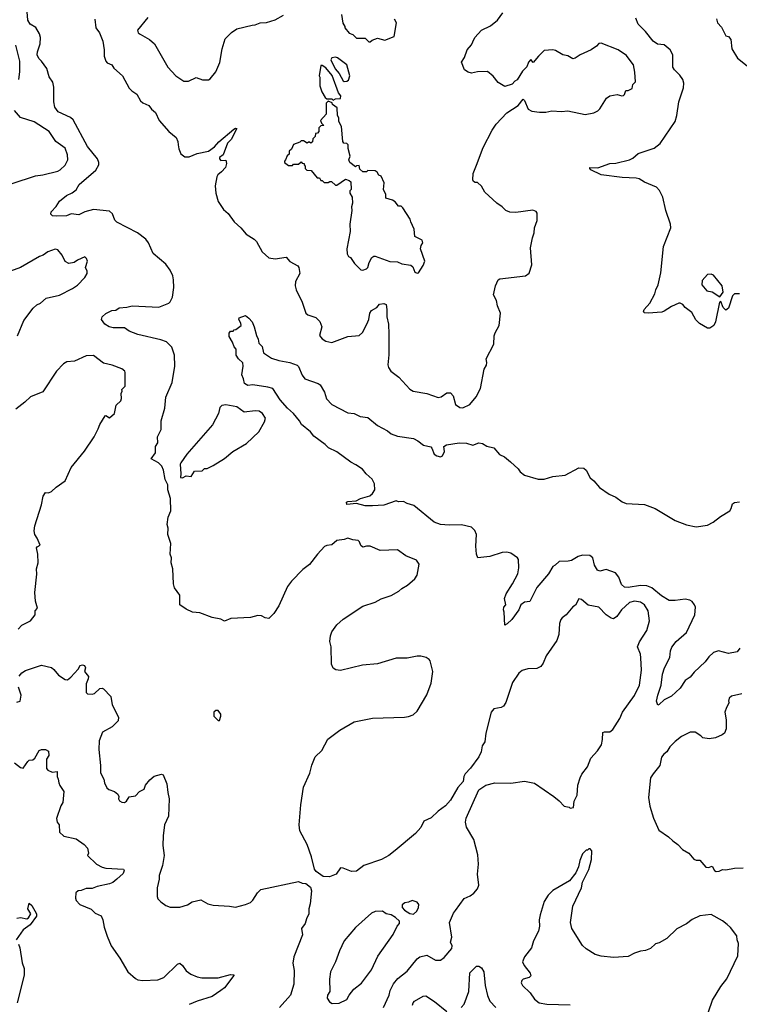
# Model space of a CAD drawing. Extents: x 2220333 to 2384341, y 721037 to 894043.
# Tile 7 of 256: x 2230287 to 2236114, y 732652 to 740620. Entities that reach past the tile are written whole.
import ezdxf

# ---------------------------------------------------------------- set-up
doc = ezdxf.new("R2010")
doc.units = 0

msp = doc.modelspace()

# ---------------------------------------------------------------- linework, layer by layer
at = {"layer": '0CON10XD'}
for points in [[(2230720.9, 739810.9), (2230699.8, 739829.8), (2230600, 739875), (2230572.4, 739912.4), (2230564.2, 739955), (2230564.2, 740075), (2230555.7, 740115), (2230525, 740156.7), (2230506.2, 740226.2), (2230465, 740284.2), (2230443.1, 740305), (2230429.5, 740335), (2230431.4, 740358.6), (2230454.3, 740425), (2230455.6, 740475.6), (2230447.1, 740505), (2230416.7, 740556.7), (2230373.3, 740585), (2230352.5, 740615), (2230347, 740683)], [(2230895.6, 740625), (2230904, 740555), (2230934.2, 740515), (2230960, 740445), (2230970.6, 740375), (2230970, 740325), (2230984, 740285), (2230995, 740270), (2231032.5, 740255), (2231048.3, 740228.3), (2231120, 740165), (2231175, 740066.7), (2231195, 740043.8), (2231235, 740016.7), (2231264.3, 739964.3), (2231285, 739948), (2231333.8, 739925), (2231353.8, 739895), (2231387.9, 739867.9), (2231415.8, 739805), (2231494.6, 739714.6), (2231555, 739666), (2231568.9, 739635), (2231571.7, 739608.3), (2231574.5, 739575), (2231593.1, 739535), (2231625, 739510.6), (2231658.9, 739511.1), (2231725, 739536.5), (2231815, 739556.7), (2231865, 739590), (2231898.8, 739631.2), (2232020, 739735), (2232035, 739743.3), (2232045, 739740), (2231998.3, 739651.7), (2231970.3, 739619.7), (2231933.6, 739526.4), (2231906.2, 739505), (2231904.3, 739494.3), (2231915, 739480.8), (2231955, 739482.5), (2231960.8, 739455), (2231954, 739425), (2231922.1, 739387.9), (2231892.9, 739365), (2231882.8, 739347.2), (2231870.6, 739275), (2231876.5, 739215), (2231895, 739148.8), (2231938, 739085), (2231975, 739052.9), (2232025, 738984.2), (2232078.6, 738935), (2232120, 738885), (2232185.8, 738845), (2232205, 738826), (2232250.2, 738740.2), (2232305, 738694), (2232355, 738683.8), (2232445, 738697.5), (2232475, 738662.5), (2232538.3, 738628.3), (2232546.2, 738615), (2232555.8, 738565), (2232520, 738500), (2232517.5, 738465), (2232525.6, 738435), (2232575.7, 738335), (2232604.2, 738244.2), (2232620.9, 738230.9), (2232685, 738210), (2232718.3, 738178.3), (2232732.5, 738135), (2232714, 738065), (2232737.3, 738037.3), (2232765, 738018), (2232815, 738007.1), (2232945, 738056.2), (2233035, 738064), (2233061.7, 738088.3), (2233099.2, 738155), (2233114, 738195), (2233121.2, 738245), (2233135, 738266.2), (2233179.3, 738290.7), (2233201.7, 738318.3), (2233235, 738323.8), (2233253.3, 738315), (2233261.2, 738275), (2233258.8, 738215), (2233274, 738155), (2233276.2, 738075), (2233276.6, 737906.6), (2233267.5, 737827.5), (2233273.8, 737805), (2233293.3, 737775), (2233357, 737727), (2233445, 737630), (2233474.2, 737614.2), (2233584.1, 737594.1), (2233675, 737562.5), (2233700.7, 737569.3), (2233745, 737600), (2233775, 737600), (2233795.8, 737575.8), (2233816.4, 737506.4), (2233850.7, 737480.7), (2233875, 737480), (2233931.2, 737505), (2233983.2, 737566.8), (2234018.8, 737635), (2234047.7, 737792.3), (2234066, 737825), (2234070, 737845), (2234063.9, 737876.1), (2234125.8, 737994.2), (2234129.3, 738060.7), (2234136.2, 738085), (2234168.8, 738145), (2234181.2, 738245), (2234156.7, 738305), (2234147.3, 738347.3), (2234124.1, 738394.1), (2234138.8, 738465), (2234162.5, 738515), (2234175, 738522.5), (2234383, 738547), (2234412.1, 738567.9), (2234434.4, 738635), (2234422.5, 738775), (2234438.8, 738855), (2234454, 738895), (2234454.3, 738935), (2234478, 738995), (2234476.2, 739055), (2234468.8, 739068.8), (2234442.3, 739077.7), (2234305, 739059.2), (2234255, 739062), (2234222.5, 739075), (2234195, 739106.7), (2234150, 739135), (2234085, 739193.3), (2234053.3, 739225), (2234025, 739272.5), (2233995, 739302.5), (2233975, 739303.3), (2233961.7, 739311.7), (2233956.7, 739325), (2233960, 739375), (2233985, 739442.5), (2234040.8, 739585), (2234112.5, 739725), (2234145.7, 739774.3), (2234232.7, 739867.3), (2234323.3, 739925), (2234365, 739976.7), (2234375, 739966.7), (2234405, 739896.7), (2234435, 739880), (2234495, 739871.4), (2234547.3, 739872.7), (2234595, 739882), (2234675, 739876.7), (2234725, 739883.3), (2234865, 739853.8), (2234935, 739866.7), (2234968.3, 739881.7), (2234985, 739897.5), (2235038.8, 739985), (2235065, 740002.5), (2235125, 740013.3), (2235163.1, 740003.1), (2235175, 740006.2), (2235183.8, 740015), (2235195, 740047.5), (2235215, 740047.5), (2235246.4, 740063.6), (2235252.5, 740095), (2235273, 740117), (2235268, 740195), (2235256.4, 740253.6), (2235215, 740312.5), (2235200.5, 740330.5), (2235132.5, 740375), (2234995, 740431.2), (2234975, 740426.7), (2234956.7, 740405), (2234915, 740376.2), (2234825, 740336.2), (2234785, 740308.8), (2234765, 740303.8), (2234725, 740326.7), (2234685, 740336.7), (2234625, 740371.2), (2234605, 740376.2), (2234535, 740369.4), (2234487.1, 740325), (2234445, 740273.3), (2234425, 740297.5), (2234407.5, 740275), (2234392.3, 740237.7), (2234357, 740203), (2234315, 740133.3), (2234297, 740123), (2234275, 740097.5), (2234215, 740080), (2234160.5, 740110.5), (2234121.7, 740161.7), (2234075, 740200), (2233995, 740198.8), (2233945, 740188), (2233917.5, 740195), (2233887.5, 740215), (2233863.6, 740276.4), (2233888.8, 740315), (2233910, 740375), (2233945, 740417.5), (2233955, 740440), (2233972.5, 740475), (2234027.5, 740535), (2234098.8, 740571.2), (2234155, 740616.7), (2234198.8, 740675)], [(2231325, 740638.8), (2231242.5, 740535), (2231247.5, 740515), (2231262.7, 740502.7), (2231338.8, 740458.8), (2231380, 740425), (2231486.2, 740235), (2231551.2, 740165), (2231615, 740123.8), (2231655, 740123.8), (2231715, 740151.2), (2231767, 740133), (2231815, 740132.5), (2231829.3, 740140.7), (2231875, 740197.5), (2231907.7, 740272.3), (2231926.7, 740385), (2231951.2, 740465), (2232002.3, 740517.7), (2232044.1, 740545.9), (2232170, 740575), (2232195, 740577.5), (2232235, 740593.8), (2232285, 740598), (2232355, 740618.8), (2232424.1, 740655.9)], [(2232893, 740663), (2232903, 740593), (2232920, 740565), (2232920, 740555), (2232955, 740510), (2232985, 740500), (2233015, 740470), (2233085, 740470), (2233115, 740440), (2233125, 740440), (2233140, 740455), (2233185, 740470), (2233245, 740453.3), (2233320, 740485), (2233337.5, 740595), (2233323, 740623)], [(2236115, 738401.8), (2236075, 738401.5), (2236057.5, 738385), (2236025.4, 738284.6), (2236005, 738270), (2235981.7, 738291.7), (2235965, 738340), (2235952.5, 738335), (2235921.2, 738175), (2235907.5, 738145), (2235875, 738122.5), (2235855, 738122.5), (2235790.7, 738160.7), (2235761.4, 738191.4), (2235730, 738250), (2235675, 738290), (2235655.7, 738315.7), (2235635, 738326.2), (2235622.7, 738327.3), (2235565, 738300), (2235505, 738260), (2235485.6, 738254.4), (2235375, 738246.2), (2235347, 738247), (2235337.5, 738255), (2235343.3, 738275), (2235388, 738325), (2235429.7, 738400.3), (2235438, 738435), (2235457.1, 738475), (2235477.8, 738572.2), (2235499.1, 738785), (2235558, 738935), (2235555.7, 738965), (2235519.4, 739075), (2235495, 739183.3), (2235467, 739237), (2235443.8, 739263.8), (2235346.4, 739306.4), (2235302.6, 739332.6), (2235278.7, 739338.7), (2235165, 739341.8), (2234995, 739365.7), (2234912.5, 739405), (2234902.5, 739415), (2234902.5, 739425), (2234967.7, 739422.3), (2235064.4, 739455.6), (2235115, 739459.2), (2235225, 739485.8), (2235250.5, 739499.5), (2235295, 739538), (2235425, 739579.2), (2235473.2, 739616.8), (2235593.7, 739796.3), (2235609.1, 739845), (2235623.1, 739955), (2235662.1, 740067.9), (2235664.4, 740105), (2235657.1, 740135), (2235632.4, 740172.4), (2235588, 740215), (2235575.8, 740235), (2235574.3, 740335), (2235554.2, 740375), (2235505, 740415.7), (2235452.6, 740422.6), (2235417.5, 740445), (2235352.9, 740525), (2235294.2, 740585), (2235275, 740632.5)], [(2235927.9, 740627.9), (2235936.7, 740595), (2235968.3, 740558.3), (2236005, 740490), (2236025, 740483.3), (2236045, 740458.8), (2236054.3, 740385), (2236098, 740308), (2236204.5, 740224.5)], [(2230279.2, 740135), (2230288.3, 740198.3), (2230287.8, 740285), (2230256.7, 740415)], [(2232915, 740120), (2232935, 740122.5), (2232948.3, 740131.7), (2232960, 740165), (2232936.7, 740255), (2232861.7, 740311.7), (2232845, 740317.5), (2232815, 740312.5), (2232806.7, 740295), (2232841.7, 740221.7), (2232873.3, 740185), (2232906.1, 740126.1), (2232915, 740120)], [(2232825, 739970), (2232845, 739980), (2232885, 739982.5), (2232886.7, 740005), (2232868.3, 740028.3), (2232817.3, 740167.3), (2232765, 740230), (2232735, 740250), (2232725, 740250), (2232712.5, 740165), (2232717.5, 740155), (2232717.5, 740085), (2232732.5, 740035), (2232760.7, 739990.7), (2232775, 739980), (2232815, 739980), (2232825, 739970)], [(2233505, 738570), (2233515, 738572.5), (2233555, 738630), (2233567.5, 738665), (2233532.5, 738765), (2233538.3, 738791.7), (2233552.5, 738815), (2233546.7, 738835), (2233487.5, 738865), (2233482.5, 738925), (2233453, 738983), (2233450, 739005), (2233388.3, 739098.3), (2233375, 739110), (2233355, 739110), (2233326.4, 739146.4), (2233305, 739160), (2233252.5, 739175), (2233252.5, 739205), (2233233.3, 739245), (2233239.3, 739299.3), (2233213, 739353), (2233195, 739362.5), (2233182.5, 739385), (2233166.4, 739396.4), (2233105, 739400), (2233095, 739390), (2233065, 739390), (2233041.7, 739411.7), (2233035, 739440), (2233013, 739437), (2233005, 739430), (2232960, 739465), (2232952.5, 739485), (2232962.5, 739515), (2232947, 739577), (2232946.4, 739606.4), (2232937, 739617), (2232911.7, 739621.7), (2232903, 739633), (2232892.5, 739755), (2232870, 739795), (2232870, 739825), (2232860, 739845), (2232857, 739907), (2232820, 739935), (2232818.3, 739948.3), (2232785, 739960), (2232770, 739945), (2232770, 739855), (2232722.5, 739805), (2232731.7, 739781.7), (2232750, 739765), (2232725, 739760), (2232710, 739745), (2232710, 739715), (2232698.3, 739701.7), (2232681.7, 739698.3), (2232680, 739675), (2232660, 739655), (2232658.3, 739631.7), (2232645, 739620), (2232635, 739630), (2232625, 739630), (2232615, 739620), (2232585, 739640), (2232565, 739640), (2232555, 739630), (2232505, 739610), (2232488.3, 739571.7), (2232470, 739555), (2232468.3, 739531.7), (2232451.7, 739518.3), (2232440, 739485), (2232430, 739475), (2232430, 739465), (2232465, 739440), (2232495, 739440), (2232505, 739450), (2232545, 739450), (2232565, 739470), (2232575, 739460), (2232590, 739455), (2232590, 739445), (2232600, 739435), (2232600, 739415), (2232611.7, 739401.7), (2232648.3, 739398.3), (2232695, 739340), (2232715, 739340), (2232725, 739320), (2232735, 739320), (2232753, 739303), (2232785, 739302.5), (2232798.3, 739311.7), (2232811.7, 739311.7), (2232845, 739280), (2232855, 739280), (2232925, 739330), (2232955, 739320), (2232968.3, 739308.3), (2232970, 739245), (2232960, 739235), (2232960, 739215), (2232980, 739185), (2232982.5, 739135), (2232973.3, 739105), (2232976.4, 739076.4), (2232960, 738965), (2232964.2, 738905), (2232936.7, 738765), (2232937.5, 738725), (2232950, 738705), (2232966.4, 738696.4), (2232997, 738647), (2233050, 738595), (2233065, 738592.5), (2233096.2, 738603.8), (2233106.7, 738615), (2233117.5, 738655), (2233137.5, 738695), (2233155, 738707.5), (2233165, 738707.5), (2233285, 738662), (2233345, 738660), (2233380, 738645), (2233455, 738633.3), (2233470.7, 738620.7), (2233487, 738577), (2233505, 738570)], [(2230226.2, 739293.8), (2230415, 739355.6), (2230475, 739363.3), (2230596.7, 739395), (2230615.5, 739404.5), (2230656.4, 739443.6), (2230677.5, 739485), (2230675.4, 739525.4), (2230655, 739580), (2230580.8, 739635), (2230524.7, 739714.7), (2230404.3, 739794.3), (2230295, 739827.5), (2230246, 739885)], [(2233233.9, 732626.1), (2233280, 732725), (2233287.1, 732765), (2233312.6, 732817.4), (2233349.1, 732860.9), (2233425, 732921.2), (2233505, 733021.4), (2233526.7, 733035), (2233585, 733048.8), (2233655, 733010), (2233695, 733009.2), (2233725, 733032), (2233785.5, 733105), (2233789.4, 733125), (2233774, 733155), (2233786, 733196), (2233768, 733315), (2233799.7, 733390.3), (2233815, 733410), (2233885, 733508.8), (2233935, 733528.8), (2233965, 733551.2), (2233994.2, 733585.8), (2234004, 733615), (2233994.2, 733705), (2234002.5, 733785), (2233997.7, 733862.3), (2233963.8, 733985), (2233904.3, 734085), (2233895.7, 734125), (2233901.3, 734158.7), (2234005, 734386.7), (2234062.5, 734425), (2234135, 734444.2), (2234265, 734441.9), (2234375, 734457.8), (2234455, 734440.6), (2234612.9, 734332.9), (2234655, 734300), (2234696.4, 734256.4), (2234737, 734247), (2234745, 734240), (2234770, 734245), (2234777.5, 734295), (2234801.2, 734345), (2234806.4, 734426.4), (2234824.3, 734485), (2234838.6, 734515), (2234884.2, 734575), (2234910.8, 734645), (2234965.4, 734704.6), (2234998, 734752), (2235006.9, 734795), (2235008.8, 734851.2), (2235022.5, 734857.5), (2235065, 734857.1), (2235090, 734875), (2235146, 734964), (2235168.9, 735015), (2235265, 735150), (2235306.2, 735235), (2235322.5, 735355), (2235317.3, 735455), (2235313.3, 735485), (2235288.1, 735545), (2235305.4, 735584.6), (2235366, 735676), (2235387.1, 735755), (2235376.7, 735835), (2235345, 735883.8), (2235315, 735905.8), (2235265, 735913.5), (2235225, 735903.1), (2235158.6, 735845), (2235120.8, 735789.2), (2235095, 735770.8), (2235075, 735777.5), (2235034.8, 735804.8), (2234975, 735865.6), (2234891.3, 735881.3), (2234835, 735928.8), (2234815, 735933.3), (2234787.7, 735882.3), (2234765, 735868.8), (2234712, 735805), (2234679.3, 735780.7), (2234668.6, 735765), (2234658.1, 735735), (2234652.5, 735645), (2234636.2, 735595), (2234549.1, 735470.9), (2234526.8, 735413.2), (2234506.2, 735385), (2234475, 735370), (2234402.7, 735367.3), (2234355, 735352.9), (2234328, 735332), (2234277.8, 735255), (2234223.1, 735095), (2234205.6, 735065), (2234185, 735053.3), (2234127, 735043), (2234104.2, 735015), (2234060.6, 734845), (2234052.9, 734775), (2234032.5, 734745), (2234023.1, 734695), (2234005.6, 734655), (2233938.1, 734561.9), (2233895, 734517.5), (2233883.8, 734495), (2233878.8, 734455), (2233834.2, 734405.8), (2233775.7, 734305), (2233735, 734258.6), (2233675, 734215.6), (2233617.8, 734162.2), (2233559.2, 734135), (2233535, 734082.9), (2233493.3, 734035), (2233327.5, 733897.5), (2233275, 733856), (2233216.2, 733825), (2233075, 733776), (2233015, 733728.8), (2232975, 733726), (2232905, 733754), (2232883.6, 733756.4), (2232850, 733705), (2232795, 733682.5), (2232745, 733687.5), (2232686.4, 733726.4), (2232673.8, 733745), (2232650, 733845), (2232616.2, 733945), (2232556, 734055), (2232550, 734105), (2232562.5, 734265), (2232585, 734410), (2232637, 734523), (2232653.7, 734586.3), (2232680.8, 734655), (2232733.3, 734705), (2232782.6, 734797.4), (2232880.6, 734869.4), (2232995, 734936.7), (2233145, 734967.8), (2233404.1, 734975.9), (2233435, 734980), (2233472.5, 734995), (2233505, 735023.3), (2233583, 735157), (2233619.1, 735250.9), (2233631.2, 735345), (2233610.7, 735430.7), (2233603.3, 735443.3), (2233577.7, 735457.7), (2233535, 735470), (2233505, 735470), (2233425, 735454), (2233334.1, 735454.1), (2233183, 735407), (2233063.1, 735396.9), (2232885, 735354.2), (2232848.3, 735358.3), (2232825, 735373.3), (2232812.9, 735405), (2232808, 735545), (2232798.7, 735588.7), (2232803.3, 735635), (2232814.5, 735665.5), (2232855.8, 735724.2), (2232905, 735768.8), (2233065, 735873.3), (2233165, 735906.7), (2233215, 735933.8), (2233295, 735960), (2233355.8, 735994.2), (2233381.7, 736018.3), (2233427.5, 736045), (2233487.5, 736095), (2233506.1, 736123.9), (2233522.5, 736215), (2233500, 736245), (2233415, 736282.5), (2233345, 736330), (2233205, 736323.3), (2233125, 736358.8), (2233095, 736360.5), (2233065, 736352.5), (2233048.8, 736365), (2233038.8, 736395), (2233027.5, 736405), (2232985, 736410), (2232945, 736423.8), (2232915, 736412.5), (2232855, 736405.7), (2232815, 736371.2), (2232775, 736366), (2232755, 736356), (2232698, 736295), (2232635, 736210), (2232578.8, 736171.2), (2232486.7, 736075), (2232455, 736032.5), (2232385, 735877.5), (2232346.1, 735813.9), (2232305, 735773.3), (2232275, 735780), (2232245, 735796.7), (2232215, 735798.8), (2232155, 735783.3), (2231997, 735773), (2231945, 735752.5), (2231915, 735767.5), (2231845, 735782.5), (2231745, 735821.2), (2231686.1, 735826.1), (2231635, 735849.2), (2231585, 735883.8), (2231584.1, 735964.1), (2231541.7, 736021.7), (2231532, 736055), (2231526, 736175), (2231514.1, 736224.1), (2231516, 736265), (2231506.2, 736295), (2231510.7, 736380.7), (2231487.5, 736455), (2231490, 736505), (2231482.5, 736535), (2231490, 736595), (2231512, 736645), (2231507.5, 736745), (2231486.2, 736815), (2231486.4, 736856.4), (2231465, 736900), (2231452.5, 736975), (2231437, 737007), (2231410, 737035), (2231352.5, 737065), (2231386.4, 737113.6), (2231387.5, 737165), (2231406.7, 737195), (2231403.8, 737245), (2231433.3, 737305), (2231434, 737375), (2231462.5, 737475), (2231470.8, 737565), (2231521.1, 737685), (2231543.6, 737815), (2231540.5, 737905), (2231519.7, 737969.7), (2231475, 738012.9), (2231429.1, 738029.1), (2231245, 738072), (2231175, 738100), (2231135, 738126.2), (2231045, 738126), (2231012.5, 738135), (2230976.7, 738155), (2230950, 738195), (2230956.2, 738215), (2230985, 738243.3), (2231034.2, 738265.8), (2231065, 738270), (2231092.7, 738287.3), (2231155, 738292.5), (2231196.8, 738303.2), (2231415, 738294.4), (2231493.6, 738326.4), (2231505, 738336.2), (2231525.4, 738374.6), (2231536.1, 738453.9), (2231533.1, 738515), (2231527, 738547), (2231505, 738594.2), (2231470.4, 738640.4), (2231367.3, 738727.3), (2231330.5, 738815), (2231308.6, 738845), (2231241.2, 738895), (2231072.6, 738982.6), (2231058.7, 738998.7), (2231038.3, 739048.3), (2231015, 739070), (2230885, 739082.9), (2230814.5, 739065.5), (2230765, 739040), (2230705, 739048), (2230665, 739032.9), (2230585, 739030), (2230553.6, 739033.6), (2230540, 739045), (2230543.3, 739065), (2230582.9, 739107.1), (2230608.3, 739151.7), (2230665, 739198), (2230711.2, 739218.8), (2230745, 739243.8), (2230768, 739285), (2230905, 739402.5), (2230929.4, 739445), (2230928.9, 739465), (2230917.8, 739495), (2230835, 739594.4), (2230720.9, 739810.9)], [(2230269.1, 738060.9), (2230322, 738185), (2230395.8, 738285), (2230425, 738312), (2230456.2, 738325), (2230502.3, 738367.7), (2230609.7, 738390.3), (2230715.7, 738444.3), (2230755, 738471.2), (2230815.9, 738534.1), (2230832.5, 738565), (2230832.5, 738585), (2230820, 738615), (2230836.1, 738666.1), (2230828.3, 738688.3), (2230815, 738700), (2230755.8, 738674.2), (2230727.5, 738655), (2230685, 738645.8), (2230655, 738662), (2230632, 738715), (2230595, 738756.7), (2230575, 738764), (2230515, 738740.8), (2230476.2, 738715), (2230446.7, 738705), (2230294.6, 738615.4), (2230213.9, 738586.1)], [(2235955, 738377.5), (2235982.2, 738415), (2235975, 738465.7), (2235905, 738553.3), (2235885, 738561.2), (2235855, 738556.7), (2235811.7, 738508.3), (2235810, 738475), (2235850, 738425), (2235895, 738416.7), (2235955, 738377.5)], [(2236117.5, 735535), (2236097.5, 735505), (2236025, 735490), (2235945, 735512.5), (2235905, 735500), (2235865.7, 735465), (2235836.4, 735423.6), (2235749.1, 735340.9), (2235715, 735298.8), (2235675, 735271.2), (2235635, 735210), (2235563.4, 735146.6), (2235504.4, 735115.6), (2235465, 735077.5), (2235453.6, 735073.6), (2235444.2, 735104.2), (2235452.9, 735155), (2235481.9, 735235), (2235490.5, 735325), (2235506.9, 735375), (2235552, 735458), (2235557.9, 735512.1), (2235566.8, 735543.2), (2235602.6, 735587.4), (2235685, 735660.8), (2235753.5, 735805), (2235758.5, 735865), (2235751.9, 735885), (2235730.9, 735910.9), (2235713, 735923), (2235675, 735930), (2235595, 735919.2), (2235545, 735920), (2235485, 735956.7), (2235405, 736023.2), (2235365, 736039.7), (2235315, 736042.5), (2235215, 736024.6), (2235185, 736028.6), (2235160.3, 736050.3), (2235138.1, 736108.1), (2235110.8, 736145), (2235035, 736171.5), (2234985, 736158.1), (2234965, 736164.2), (2234941.5, 736205), (2234926.9, 736265), (2234903.6, 736283.6), (2234843.3, 736286.7), (2234810, 736275), (2234755, 736243.5), (2234728.3, 736238.3), (2234655, 736236), (2234624.1, 736205.9), (2234603.8, 736195), (2234568, 736135), (2234474, 736025), (2234417.1, 735912.9), (2234375, 735905.8), (2234346, 735885), (2234327.5, 735845), (2234272.5, 735765), (2234235, 735730), (2234215, 735720), (2234210, 735825), (2234203.8, 735845), (2234206.7, 735865), (2234222.5, 735885), (2234213.8, 735935), (2234226, 735975), (2234278.6, 736055), (2234319.4, 736135), (2234327.8, 736185), (2234325, 736252.5), (2234316.7, 736265), (2234265, 736302), (2234231.7, 736311.7), (2234195, 736308.5), (2234095, 736274.6), (2233997.5, 736265), (2233984.6, 736294.6), (2233980.6, 736359.4), (2233984.6, 736455), (2233973.5, 736485), (2233945, 736512.2), (2233865, 736532.1), (2233765, 736528.8), (2233695, 736534.6), (2233643.8, 736555), (2233477.3, 736687.3), (2233425, 736703.6), (2233395, 736720), (2233355, 736717.5), (2233335, 736726), (2233235, 736690.8), (2233144.3, 736685.7), (2233084.2, 736685.8), (2233015, 736704), (2232935, 736696.7), (2232934.4, 736715), (2232945, 736722), (2233012.3, 736727.7), (2233046.2, 736745), (2233122.9, 736767.1), (2233145, 736787.1), (2233163.8, 736816.2), (2233160.8, 736865), (2233142, 736902), (2233093.5, 736945), (2233063.1, 736983.1), (2233007.9, 737017.9), (2232968.3, 737038.3), (2232855, 737122.5), (2232786.7, 737155), (2232761.7, 737181.7), (2232669.1, 737249.1), (2232642.5, 737285), (2232569.2, 737345), (2232552.5, 737375), (2232505, 737433.8), (2232455, 737475.8), (2232396.9, 737545), (2232336.2, 737635), (2232297, 737647), (2232175.7, 737664.3), (2232135, 737660), (2232107.5, 737675), (2232100, 737715), (2232086.2, 737745), (2232096.1, 737816.1), (2232093.9, 737843.9), (2232060, 737875), (2232040, 737905), (2232040, 737955), (2232023.9, 737973.9), (2232010.7, 738010.7), (2231982.5, 738055), (2231983, 738083), (2231995, 738100), (2232015, 738100), (2232025, 738110), (2232038.3, 738111.7), (2232080, 738145), (2232077.5, 738165), (2232062.5, 738195), (2232065, 738207.5), (2232115, 738226.7), (2232143.6, 738203.6), (2232170, 738175), (2232186.2, 738135), (2232203.6, 738063.6), (2232217.5, 738035), (2232223, 738003), (2232250, 737975), (2232262.5, 737925), (2232325, 737880), (2232385, 737861.2), (2232475, 737845.7), (2232535, 737823.8), (2232544.2, 737814.2), (2232574.3, 737744.3), (2232596.7, 737715), (2232705, 737676), (2232718.8, 737665), (2232755.8, 737605), (2232772.6, 737552.6), (2232815.3, 737505.3), (2232945, 737438.6), (2232995, 737434.3), (2233045, 737410), (2233105, 737400.8), (2233183.3, 737335), (2233265, 737292.1), (2233295, 737267.5), (2233345, 737250), (2233475, 737230), (2233510.8, 737210.8), (2233556.1, 737176.1), (2233615, 737163.3), (2233623.9, 737153.9), (2233642, 737105), (2233665, 737090), (2233695, 737081.4), (2233709.5, 737090.5), (2233727.5, 737125), (2233721.2, 737165), (2233741.7, 737178.3), (2233845, 737195.8), (2233905, 737192), (2233955, 737177.5), (2234005, 737196), (2234035, 737191.2), (2234068.3, 737168.3), (2234127.5, 737155), (2234171.7, 737101.7), (2234212.3, 737082.3), (2234261.7, 737041.7), (2234322.5, 736985), (2234340.2, 736960.2), (2234373.8, 736935), (2234485, 736900.8), (2234535, 736901.4), (2234605, 736922.5), (2234705, 736933.3), (2234815, 736993.3), (2234855, 736991.2), (2234874.1, 736974.1), (2234905, 736911.2), (2234935, 736887.5), (2234983, 736833), (2235060.7, 736780.7), (2235115, 736755.6), (2235165, 736719.5), (2235196.7, 736705), (2235345, 736695.6), (2235432.5, 736665), (2235595, 736566.9), (2235685, 736533.3), (2235765, 736516.7), (2235855, 736530), (2235902.5, 736555), (2235960.3, 736599.7), (2236035.8, 736644.2), (2236048.2, 736665), (2236057.3, 736702.7), (2236075, 736713.8), (2236115, 736718)], [(2230275, 735687.5), (2230305, 735720), (2230375.9, 735754.1), (2230412.5, 735805), (2230413, 735837), (2230431.7, 735858.3), (2230414.1, 735914.1), (2230410, 735985), (2230425.7, 736134.3), (2230424.4, 736175), (2230435.7, 736225.7), (2230433.9, 736296.1), (2230422.5, 736345), (2230427.5, 736355), (2230453, 736367), (2230430, 736425), (2230410.9, 736455), (2230405.5, 736484.5), (2230410, 736525), (2230463.8, 736695), (2230477.5, 736765), (2230495, 736793.3), (2230519.3, 736790.7), (2230545, 736802.5), (2230581.7, 736838.3), (2230655, 736887.5), (2230703.9, 736996.1), (2230812.3, 737127.7), (2230891.2, 737245), (2230922, 737308), (2230936.4, 737343.6), (2230980, 737415), (2230985, 737417.5), (2231015, 737397.5), (2231055, 737432.5), (2231069.3, 737500.7), (2231106.7, 737535), (2231112.5, 737555), (2231110, 737595), (2231117.5, 737615), (2231113, 737627), (2231140, 737655), (2231140, 737765), (2231137.5, 737775), (2231115, 737793.3), (2231035, 737823.3), (2230965, 737841.2), (2230885, 737903.8), (2230825, 737900.8), (2230732.1, 737857.9), (2230668.8, 737851.2), (2230641.2, 737835), (2230584, 737776), (2230475, 737608), (2230375, 737569.2), (2230330, 737525), (2230255, 737468)], [(2231605, 736912.5), (2231635, 736930), (2231675, 736922.5), (2231703.3, 736966.7), (2231765, 736970), (2231783, 736987), (2231805, 736987.5), (2231855, 737013.3), (2231945, 737068.8), (2232014.3, 737125.7), (2232125, 737191.2), (2232223.3, 737285), (2232270, 737365), (2232278, 737395), (2232254.2, 737434.2), (2232225, 737451.4), (2232194.5, 737454.5), (2232105, 737443.3), (2232045, 737487.7), (2231955, 737503.1), (2231922.9, 737497.1), (2231908.8, 737481.2), (2231897.3, 737432.7), (2231848.8, 737341.2), (2231641.2, 737105), (2231593.3, 737035), (2231586.4, 737023.6), (2231593.3, 736945), (2231590, 736915), (2231605, 736912.5)], [(2230282.6, 735307.4), (2230304.5, 735335.5), (2230335.4, 735354.6), (2230465, 735396.9), (2230545, 735377.5), (2230565, 735362.5), (2230601.4, 735315), (2230655, 735281.4), (2230675, 735278), (2230700.5, 735299.5), (2230760, 735365), (2230777, 735393), (2230795, 735400), (2230812.5, 735395), (2230818.8, 735375), (2230812, 735345), (2230844, 735304), (2230842.5, 735285), (2230825.6, 735244.4), (2230826, 735175), (2230835, 735164.2), (2230875, 735160.8), (2230891.7, 735168.3), (2230935, 735207.5), (2230955, 735210), (2230966.7, 735205), (2231025, 735143.3), (2231036.7, 735075), (2231086.9, 734976.9), (2231084.3, 734945.7), (2231035, 734898.8), (2230958, 734855), (2230932, 734785), (2230928, 734715), (2230942, 734585), (2230941.2, 734525), (2230968.8, 734475), (2230973.6, 734443.6), (2230992.5, 734405), (2231009.3, 734389.3), (2231053.6, 734373.6), (2231083, 734353), (2231090, 734335), (2231086.2, 734315), (2231095, 734300), (2231115, 734287.5), (2231135, 734286), (2231151.2, 734295), (2231175, 734330), (2231225, 734340), (2231257.5, 734375), (2231295, 734393.8), (2231306.7, 734425), (2231342.1, 734467.9), (2231375, 734498), (2231435, 734514.2), (2231448.7, 734508.7), (2231478.6, 734435), (2231485.6, 734365), (2231498.5, 734315), (2231491.9, 734175), (2231460.8, 734105), (2231448.6, 734015), (2231447, 733937), (2231457.5, 733855), (2231443.8, 733775), (2231416.2, 733695), (2231416, 733665), (2231400, 733595), (2231400, 733525), (2231406.4, 733506.4), (2231430.7, 733480.7), (2231471.7, 733451.7), (2231505, 733438.8), (2231585, 733438), (2231645, 733456.2), (2231685, 733481.2), (2231755, 733496.7), (2231810, 733465), (2231855, 733453.3), (2231985, 733447.5), (2232035, 733437.5), (2232115, 733458.8), (2232155, 733476.2), (2232176.2, 733495), (2232213.3, 733555), (2232239.5, 733580.5), (2232545, 733646.2), (2232575, 733632.5), (2232605, 733630), (2232640.5, 733600.5), (2232650.5, 733570.5), (2232638.6, 733465), (2232627.5, 733425), (2232627.5, 733385), (2232609.2, 733345), (2232600, 733305), (2232570, 733265), (2232577.5, 733215), (2232506, 733035), (2232500, 732985), (2232509.2, 732925), (2232505.8, 732815), (2232479.2, 732725), (2232390, 732625)], [(2230265, 735096.2), (2230290, 735105), (2230298.8, 735155), (2230278.3, 735218.3)], [(2236134.1, 735165.9), (2236050, 735145), (2236030.7, 735129.3), (2236027.5, 735105), (2236032.5, 735095), (2236010, 735055), (2235996.7, 735015), (2236008, 734955), (2236008, 734882), (2235993.6, 734846.4), (2235975, 734833.3), (2235921.2, 734808.8), (2235869.5, 734799.5), (2235817.5, 734807.5), (2235802.5, 734825), (2235755, 734853.3), (2235715, 734853.3), (2235645, 734818.8), (2235595, 734778.8), (2235550, 734735), (2235526.2, 734695), (2235503, 734677), (2235485, 734652.5), (2235471.2, 734585), (2235415, 734516.7), (2235395.9, 734484.1), (2235378.8, 734325), (2235390, 734255), (2235418.3, 734158.3), (2235462.3, 734062.3), (2235541.7, 734008.3), (2235574.4, 733974.4), (2235616.2, 733945), (2235653.3, 733905), (2235705, 733876.2), (2235745, 733827.5), (2235765, 733818), (2235795, 733818.8), (2235842.3, 733762.3), (2235865, 733760), (2235895, 733770), (2235912.5, 733735), (2235925, 733727.5), (2235951.7, 733728.3), (2235977, 733743), (2236005, 733740), (2236075, 733752.5), (2236145, 733755.7)], [(2231905, 734950), (2231916.4, 734983.6), (2231915, 735000), (2231895, 735030), (2231875, 735030), (2231860, 735015), (2231860, 734985), (2231895, 734950), (2231905, 734950)], [(2230245, 734606.7), (2230295, 734567.5), (2230315, 734562.5), (2230352.3, 734617.7), (2230365, 734626.7), (2230395, 734631.2), (2230411.2, 734645), (2230445, 734706.2), (2230465, 734713.8), (2230495, 734714), (2230521.2, 734701.2), (2230522, 734665), (2230503.3, 734635), (2230505, 734560), (2230515, 734547.5), (2230550.7, 734530.7), (2230590, 734535), (2230590, 734495), (2230600, 734475), (2230603.3, 734445), (2230611.7, 734421.7), (2230643.6, 734373.6), (2230636.2, 734285), (2230620.5, 734259.5), (2230586.2, 734155), (2230592, 734125), (2230606.2, 734105), (2230610, 734045), (2230645, 734013.3), (2230745, 733991.2), (2230810, 733945), (2230836, 733915), (2230844, 733875), (2230836.7, 733855), (2230908.6, 733785), (2230955, 733760.9), (2230985, 733753.5), (2231127.5, 733745), (2231133.8, 733735), (2231125, 733710), (2231074.5, 733665.5), (2231041.1, 733638.9), (2231013.6, 733626.4), (2230915, 733606), (2230875, 733588.2), (2230825, 733588.2), (2230785, 733572.9), (2230759.7, 733570.3), (2230742.9, 733555), (2230740.5, 733510.5), (2230745, 733492.5), (2230775, 733460), (2230865, 733422), (2230898.3, 733388.3), (2230946.8, 733366.8), (2230960.8, 733335), (2230971.4, 733275), (2230995, 733202.5), (2231028, 733125), (2231098.8, 733025), (2231163.8, 732915), (2231225, 732860), (2231245, 732851.2), (2231285, 732845.8), (2231405, 732850), (2231455, 732868), (2231565, 732978), (2231585, 732983.8), (2231605, 732966.7), (2231635, 732923.8), (2231673.8, 732895), (2231724.6, 732874.6), (2231763.2, 732866.8), (2231895, 732867.5), (2231995, 732893.3), (2232020, 732890), (2232020, 732885), (2231945, 732786), (2231916.9, 732763.1), (2231845, 732714.5), (2231725, 732678.6), (2231658.9, 732651.1)], [(2235865, 732590), (2235897.5, 732685), (2235963.8, 732795), (2236012.7, 732857.3), (2236101.2, 733045), (2236108, 733145), (2236096.2, 733175), (2236094.2, 733205), (2236043, 733273), (2236015, 733298.8), (2235978.3, 733328.3), (2235885, 733378.8), (2235795, 733368), (2235731.7, 733338.3), (2235687.1, 733302.9), (2235607, 733263), (2235525.6, 733184.4), (2235465, 733150), (2235435, 733141.2), (2235393.3, 733105), (2235355, 733088.6), (2235315, 733082.9), (2235264.2, 733065.8), (2235215, 733038.8), (2235095, 733030), (2234995, 733041.2), (2234946.1, 733056.1), (2234875, 733100), (2234845, 733127.5), (2234758.8, 733265), (2234746.2, 733315), (2234766.2, 733445), (2234835.9, 733594.1), (2234845, 733640), (2234896.4, 733743.6), (2234917.5, 733825), (2234920, 733895), (2234905, 733910), (2234895, 733910), (2234885, 733900), (2234875, 733900), (2234845, 733870), (2234822.5, 733815), (2234812.5, 733765), (2234790, 733715), (2234739.3, 733650.7), (2234605, 733573.3), (2234566.7, 733535), (2234534, 733485), (2234500, 733375), (2234494, 733335), (2234496.7, 733285), (2234488.8, 733245), (2234446.7, 733165), (2234430.7, 733109.3), (2234375, 733037.5), (2234357.5, 732995), (2234372.5, 732965), (2234420, 732905), (2234427, 732883), (2234411.7, 732868.3), (2234363.9, 732856.1), (2234352.5, 732845), (2234347.5, 732825), (2234357.5, 732805), (2234420, 732745), (2234455, 732692.5), (2234494.1, 732664.1), (2234555, 732654), (2234745, 732648.8)], [(2230265, 733350), (2230295, 733354.2), (2230345, 733343.8), (2230359.2, 733350.8), (2230378.8, 733385), (2230352.5, 733425), (2230365, 733470), (2230385, 733452.5), (2230424.2, 733385), (2230424.4, 733365), (2230372.5, 733295), (2230315.5, 733254.5), (2230260, 733175)], [(2233475, 733382.5), (2233503.3, 733405), (2233516.7, 733435), (2233519.3, 733459.3), (2233505, 733480), (2233465, 733492.5), (2233435, 733477.5), (2233405, 733472.5), (2233383.6, 733456.4), (2233383.3, 733435), (2233402, 733415), (2233445, 733386), (2233475, 733382.5)], [(2232818.3, 732658.3), (2232875, 732661.2), (2232935, 732690), (2232953.9, 732726.1), (2232993.3, 732775), (2233055, 732823.3), (2233135, 732930), (2233187.7, 733042.3), (2233312.3, 733217.7), (2233342.5, 733285), (2233363.6, 733306.4), (2233363.3, 733325), (2233330, 733355), (2233295, 733375.7), (2233255, 733383.8), (2233225, 733406), (2233165, 733403.8), (2233135, 733390), (2233006.1, 733273.9), (2232913.3, 733165), (2232876.2, 733085), (2232843.8, 732995), (2232804.4, 732915.6), (2232796.2, 732855), (2232797.5, 732755), (2232780, 732725), (2232777, 732703), (2232795, 732672.5), (2232818.3, 732658.3)], [(2230278.8, 733138.8), (2230289.3, 733109.3), (2230308.3, 732988.3), (2230323, 732943), (2230323, 732887), (2230266.2, 732665)], [(2233862.9, 732625), (2233885, 732654), (2233924.5, 732755), (2233932.1, 732907.9), (2233985, 732962), (2234005, 732961.2), (2234025, 732946.2), (2234044.3, 732914.3), (2234055.6, 732804.4), (2234075, 732723.8), (2234095, 732678), (2234142.9, 732625)], [(2233468.6, 732645), (2233474.2, 732665), (2233485, 732677.5), (2233553.1, 732716.9), (2233575, 732719.4), (2233645, 732674.4), (2233745, 732594.5)]]:
    msp.add_lwpolyline(points, dxfattribs=at)

doc.saveas('drawing.dxf')
